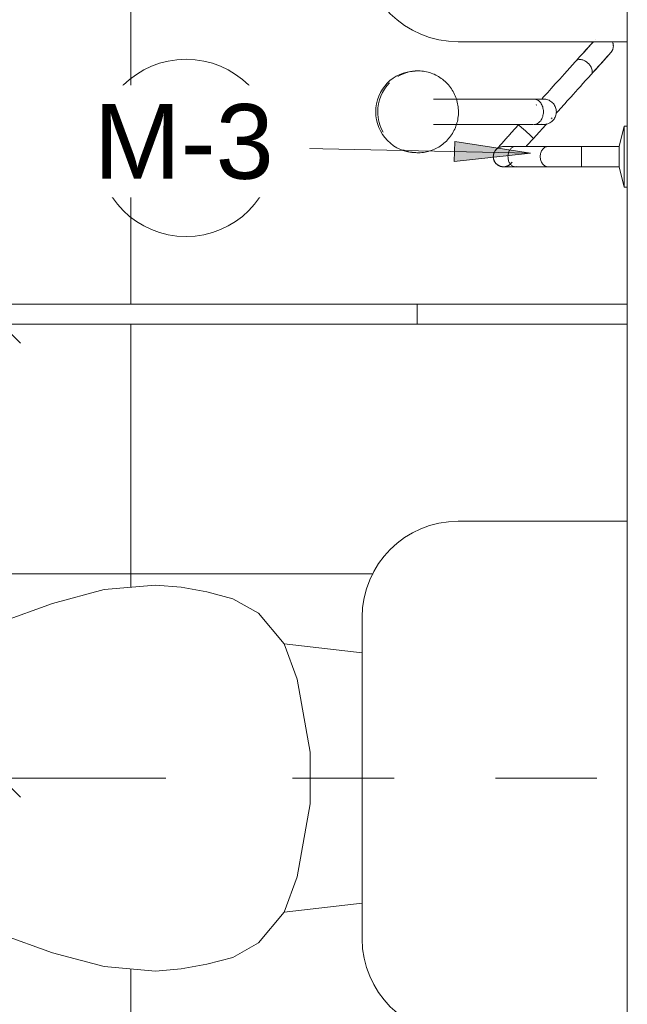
# Model space of a CAD drawing. Header units: metres. Extents: x -10.1 to 50.7, y -18 to 8.5.
# Tile 30 of 109: x -1.3 to -0.7, y -16.3 to -15.3. Entities that reach past the tile are written whole.
import ezdxf

# ---------------------------------------------------------------- set-up
doc = ezdxf.new("R2010")
doc.units = ezdxf.units.M
doc.linetypes.add('Oculta', pattern=[0.007144, 0.004763, -0.002381])
for name, color, linetype, lineweight in [('A-ANNO-DIMS', 4, 'Continuous', 18), ('A-ANNO-DIMS-25', 211, 'Continuous', 9), ('A-ANNO-KEYN', 231, 'Continuous', 9), ('A-DETL-HDLN', 90, 'Oculta', 18), ('A-FLOR-PATT', 8, 'Continuous', 18), ('A-GLAZ', 151, 'Continuous', 18), ('A-WALL', 113, 'Continuous', 18), ('P-SANR-FIXT', 6, 'Continuous', 18)]:
    doc.layers.add(name, color=color, linetype=linetype, lineweight=lineweight)
doc.styles.add('Arial_1', font='arial.ttf', dxfattribs={"height": 0.073765})
doc.styles.add('Century Gothic_2', font='GOTHIC.TTF', dxfattribs={"height": 0.071856})
doc.dimstyles.new('_Cotas_detalhamento_3_mm_3', dxfattribs={"dimscale": 0.3048, "dimtxt": 0.075, "dimasz": 0.123031, "dimexe": 0.082021, "dimexo": 0.246063, "dimgap": 0.123031, "dimtad": 1, "dimdec": 0, "dimlfac": 100, "dimzin": 0, "dimdsep": 46, "dimtxsty": 'Century Gothic_2', "dimblk1": 'OBLIQUE', "dimblk2": 'OBLIQUE', "dimsah": 1, "dimcen": 0.09, "dimdle": 0.410105, "dimazin": 0, "dimtfac": 1, "dimtdec": 4, "dimtix": 1, "dimtmove": 0, "dimatfit": 3, "dimfxl": 1, "dimtvp": 1, "dimtolj": 1, "dimtzin": 0, "dimarcsym": 2})

# ---------------------------------------------------------------- blocks, each defined once
blk = doc.blocks.new('M_Toilet-Domestic-3D - M_Toilet-Domestic-3D-210232-PAGINAÇÃO DE PISO E LAYOUT DO VEST_ FEMININO')
at = {"layer": 'P-SANR-FIXT', "color": 7}
for p, q in [((-0.17241, 0.1016), (-0.15392, 0.1524)), ((0.15392, 0.1524), (0.17241, 0.1016)), ((-0.18607, 0.05061), (-0.17241, 0.1016)), ((0.17241, 0.1016), (0.18607, 0.05061)), ((-0.1905, 0), (-0.18607, 0.05061)), ((0.18607, 0.05061), (0.1905, 0)), ((-0.18829, -0.0253), (-0.1905, 0)), ((0.1905, 0), (0.18829, -0.0253)), ((-0.18379, -0.0508), (-0.18829, -0.0253)), ((0.18829, -0.0253), (0.18379, -0.0508)), ((-0.17698, -0.0762), (-0.18379, -0.0508)), ((0.18379, -0.0508), (0.17698, -0.0762)), ((-0.16259, -0.1016), (-0.17698, -0.0762)), ((0.17698, -0.0762), (0.16259, -0.1016)), ((-0.13232, -0.127), (-0.16259, -0.1016)), ((0.16259, -0.1016), (0.13232, -0.127)), ((-0.09743, -0.1397), (-0.13232, -0.127)), ((-0.12349, -0.2038), (-0.13232, -0.127)), ((0.13232, -0.127), (0.09743, -0.1397)), ((0.12349, -0.2038), (0.13232, -0.127)), ((-0.0254, -0.1524), (-0.09743, -0.1397)), ((0.09743, -0.1397), (0.0254, -0.1524)), ((0.0254, -0.1524), (-0.0254, -0.1524)), ((0.15875, -0.2038), (-0.15875, -0.2038)), ((-0.2534, -0.29845), (-0.2534, -0.4652)), ((0.2534, -0.4652), (0.2534, -0.29845))]:
    blk.add_line(p, q, dxfattribs=at)
for centre, start, end in [((-0.15875, -0.29845), 90, 180), ((0.15875, -0.29845), 0, 90)]:
    blk.add_arc(centre, 0.09465, start, end, dxfattribs=at)
blk = doc.blocks.new('ADA Shower Head with adjustable bar 2 - ADA Shower Head with adjustable bar 2-V4-PAGINAÇÃO DE PISO E LAYOUT DO VEST_ FEMININO')
at = {"layer": 'P-SANR-FIXT', "color": 7}
for p, q in [((0.03, 0.08487), (0.03, 0.08185)), ((0.03, 0.08185), (0.05, 0.07687)), ((0.06, 0.08185), (0.03, 0.08185)), ((0.09, 0.08185), (0.06, 0.08185)), ((0.07, 0.07687), (0.09, 0.08185)), ((0.09, 0.08185), (0.09, 0.08487)), ((0.05, 0.07687), (0.05, 0.03987)), ((0.05, 0.07687), (0.06, 0.07687)), ((0.06, 0.07687), (0.07, 0.07687)), ((0.07, 0.03987), (0.07, 0.07687)), ((0.02239, 0.01008), (0.02268, 0.00979)), ((0.05, 0.00622), (0.05, -0.0255)), ((0.07, -0.0255), (0.07, 0.00705)), ((0.00324, -0.00669), (0.00324, -0.10631)), ((0.00865, -0.00445), (0.00843, -0.00425)), ((0.00919, -0.00491), (0.00888, -0.00466)), ((0.02824, -0.10631), (0.02824, -0.00745)), ((0.02871, -0.02251), (0.02824, -0.02209)), ((-0.01918, -0.10169), (-0.01919, -0.10171)), ((0.05073, -0.10171), (0.05072, -0.10169)), ((-0.02446, -0.12481), (-0.02427, -0.12697)), ((0.05582, -0.12697), (0.056, -0.12481))]:
    blk.add_line(p, q, dxfattribs=at)
at = {"layer": 'P-SANR-FIXT', "color": 7, "flags": 128}
for points in [[(-0.05319, 0.07029), (-0.05282, 0.07044), (-0.05244, 0.07058), (-0.05206, 0.0707), (-0.05168, 0.0708), (-0.05129, 0.07089), (-0.05089, 0.07097), (-0.0505, 0.07103), (-0.0501, 0.07107), (-0.0497, 0.0711), (-0.0493, 0.07111), (-0.0489, 0.07111), (-0.0485, 0.07108), (-0.0481, 0.07105), (-0.04771, 0.071), (-0.04731, 0.07093), (-0.04692, 0.07084), (-0.04654, 0.07074), (-0.04615, 0.07063), (-0.04577, 0.0705), (-0.0454, 0.07035), (-0.04503, 0.07019), (-0.04467, 0.07002), (-0.04432, 0.06983), (-0.04398, 0.06963), (-0.04364, 0.06941), (-0.04331, 0.06918), (-0.043, 0.06894), (-0.04269, 0.06868), (-0.04253, 0.06854)], [(-0.02113, 0.04928), (-0.0231, 0.05105), (-0.02499, 0.05275), (-0.02679, 0.05437), (-0.02851, 0.05592), (-0.03014, 0.05739), (-0.03168, 0.05877), (-0.03312, 0.06007), (-0.03447, 0.06129), (-0.03572, 0.06241), (-0.03687, 0.06345), (-0.03791, 0.06439), (-0.03886, 0.06524), (-0.0397, 0.06599), (-0.04043, 0.06665), (-0.04105, 0.06721), (-0.04157, 0.06768), (-0.04197, 0.06804), (-0.04227, 0.06831), (-0.04245, 0.06847), (-0.04252, 0.06854), (-0.04253, 0.06854)], [(-0.04253, 0.06854), (-0.04247, 0.06849), (-0.0423, 0.06834), (-0.04203, 0.06809), (-0.04164, 0.06774), (-0.04114, 0.06729), (-0.04053, 0.06675), (-0.03982, 0.0661), (-0.039, 0.06536), (-0.03807, 0.06453), (-0.03704, 0.0636), (-0.0359, 0.06258), (-0.03467, 0.06147), (-0.03334, 0.06027), (-0.03191, 0.05898), (-0.03039, 0.05761), (-0.02877, 0.05616), (-0.02707, 0.05462), (-0.02527, 0.05301), (-0.0234, 0.05132), (-0.02144, 0.04956), (-0.02113, 0.04928)], [(-0.05583, 0.05361), (-0.05591, 0.05368), (-0.05591, 0.05368)], [(-0.0532, 0.05124), (-0.05238, 0.0505), (-0.05145, 0.04967), (-0.05042, 0.04874), (-0.04929, 0.04772), (-0.04805, 0.04661), (-0.04672, 0.04541), (-0.04529, 0.04412), (-0.04377, 0.04275), (-0.04215, 0.04129), (-0.04045, 0.03976), (-0.03866, 0.03815), (-0.03678, 0.03646), (-0.03483, 0.0347), (-0.03451, 0.03442)], [(-0.03451, 0.03442), (-0.03648, 0.03619), (-0.03837, 0.03789), (-0.04017, 0.03951), (-0.04189, 0.04106), (-0.04352, 0.04253), (-0.04506, 0.04391), (-0.0465, 0.04521), (-0.04785, 0.04642), (-0.0491, 0.04755), (-0.05025, 0.04858), (-0.0513, 0.04953), (-0.05224, 0.05038), (-0.05308, 0.05113)], [(-0.02113, 0.04928), (-0.01805, 0.04651), (-0.01505, 0.04381), (-0.01214, 0.04119), (-0.00933, 0.03865), (-0.00661, 0.0362), (-0.00399, 0.03384), (-0.00147, 0.03158), (0.00093, 0.02941), (0.00322, 0.02735), (0.00539, 0.02539), (0.00745, 0.02355), (0.00938, 0.02181), (0.01118, 0.02018), (0.01285, 0.01868), (0.0144, 0.01729), (0.0158, 0.01602), (0.01707, 0.01488)], [(0.05, 0.03987), (0.05, 0.03808), (0.05, 0.03629), (0.05, 0.03452), (0.05, 0.03276), (0.05, 0.03102), (0.05, 0.02929), (0.05, 0.02759), (0.05, 0.0259), (0.05, 0.02425), (0.05, 0.02262), (0.05, 0.02103), (0.05, 0.01947), (0.05, 0.01794), (0.05, 0.01646), (0.05, 0.01501), (0.05, 0.01361), (0.05, 0.01226), (0.05, 0.01095), (0.05, 0.0097), (0.05, 0.00849), (0.05, 0.00734), (0.05, 0.00661)], [(0.07, 0.00661), (0.07, 0.00772), (0.07, 0.00889), (0.07, 0.01011), (0.07, 0.01138), (0.07, 0.01271), (0.07, 0.01408), (0.07, 0.01549), (0.07, 0.01695), (0.07, 0.01845), (0.07, 0.01999), (0.07, 0.02156), (0.07, 0.02316), (0.07, 0.0248), (0.07, 0.02647), (0.07, 0.02816), (0.07, 0.02987), (0.07, 0.0316), (0.07, 0.03335), (0.07, 0.03512), (0.07, 0.03689), (0.07, 0.03868), (0.07, 0.03987)], [(0.00343, 0.00025), (0.00282, 0.0008), (0.00146, 0.00202), (-0.00004, 0.00338), (-0.00167, 0.00485), (-0.00344, 0.00643), (-0.00533, 0.00814), (-0.00734, 0.00995), (-0.00948, 0.01188), (-0.01174, 0.01391), (-0.01411, 0.01604), (-0.01659, 0.01827), (-0.01917, 0.0206), (-0.02186, 0.02303), (-0.02465, 0.02554), (-0.02753, 0.02813), (-0.0305, 0.0308), (-0.03356, 0.03356), (-0.03451, 0.03442)], [(0.02171, 0.0107), (0.02198, 0.01046), (0.0221, 0.01036), (0.0221, 0.01035)], [(0.00324, 0.00242), (0.00324, 0.00233), (0.00324, 0.00218), (0.00324, 0.00197), (0.00324, 0.00169), (0.00324, 0.00135), (0.00324, 0.00095), (0.00324, 0.00049), (0.00324, -0.00004), (0.00324, -0.00062), (0.00324, -0.00127), (0.00324, -0.00197), (0.00324, -0.00273), (0.00324, -0.00355), (0.00324, -0.00442), (0.00324, -0.00535), (0.00324, -0.00632), (0.00324, -0.00704)], [(0.02777, 0.00525), (0.02864, 0.00447), (0.03212, 0.00133), (0.03562, -0.00182), (0.03912, -0.00498), (0.04209, -0.00765)], [(0.02824, -0.00704), (0.02824, -0.00602), (0.02824, -0.00506), (0.02824, -0.00415), (0.02824, -0.0033), (0.02824, -0.0025), (0.02824, -0.00175), (0.02824, -0.00107), (0.02824, -0.00044), (0.02824, 0.00013), (0.02824, 0.00064), (0.02824, 0.00108), (0.02824, 0.00146), (0.02824, 0.00178), (0.02824, 0.00204), (0.02824, 0.00223), (0.02824, 0.00236), (0.02824, 0.00242)], [(0.04209, -0.00765), (0.04312, -0.00858), (0.04415, -0.0095), (0.04517, -0.01042), (0.04618, -0.01133), (0.04718, -0.01223), (0.04818, -0.01313), (0.04916, -0.01401), (0.0501, -0.01486)], [(0.05331, -0.04466), (0.05329, -0.04464), (0.05323, -0.04459), (0.05312, -0.04449), (0.05298, -0.04436), (0.0528, -0.0442), (0.05257, -0.044), (0.05231, -0.04376), (0.052, -0.04348), (0.05166, -0.04317), (0.05127, -0.04283), (0.05085, -0.04245), (0.0504, -0.04204), (0.0499, -0.04159), (0.04937, -0.04112), (0.04881, -0.04061), (0.04821, -0.04007), (0.04758, -0.0395), (0.04691, -0.0389), (0.04622, -0.03828), (0.04549, -0.03762), (0.04474, -0.03695), (0.04396, -0.03624), (0.04315, -0.03552), (0.04232, -0.03477), (0.04146, -0.034), (0.04059, -0.0332), (0.03969, -0.0324), (0.03877, -0.03157), (0.03783, -0.03073), (0.03688, -0.02987), (0.03591, -0.029), (0.03493, -0.02811), (0.03394, -0.02722), (0.03293, -0.02631), (0.03192, -0.0254), (0.0309, -0.02449), (0.02988, -0.02356), (0.02885, -0.02264), (0.02871, -0.02251)], [(0.05, -0.0255), (0.05, -0.02668), (0.05, -0.0278), (0.05, -0.02887), (0.05, -0.02988), (0.05, -0.03083), (0.05, -0.03172), (0.05, -0.03254), (0.05, -0.03331), (0.05, -0.03401), (0.05, -0.03464), (0.05, -0.03521), (0.05, -0.0357), (0.05, -0.03613), (0.05, -0.03649), (0.05, -0.03678), (0.05, -0.037), (0.05, -0.03715), (0.05, -0.03723)], [(0.06534, -0.02858), (0.06565, -0.02886), (0.06592, -0.0291), (0.06615, -0.02931), (0.06634, -0.02948), (0.06649, -0.02962), (0.0666, -0.02971), (0.06666, -0.02977), (0.06669, -0.0298)], [(0.07, -0.03723), (0.07, -0.03715), (0.07, -0.037), (0.07, -0.03678), (0.07, -0.0365), (0.07, -0.03614), (0.07, -0.03571), (0.07, -0.03521), (0.07, -0.03465), (0.07, -0.03401), (0.07, -0.03331), (0.07, -0.03255), (0.07, -0.03173), (0.07, -0.03084), (0.07, -0.02989), (0.07, -0.02888), (0.07, -0.02781), (0.07, -0.02669), (0.07, -0.02551), (0.07, -0.0255)], [(0.06698, -0.03007), (0.06726, -0.03036), (0.06753, -0.03065), (0.06779, -0.03096), (0.06803, -0.03127), (0.06827, -0.0316), (0.06848, -0.03194), (0.06869, -0.03228), (0.06888, -0.03263), (0.06906, -0.03299), (0.06922, -0.03336), (0.06937, -0.03373), (0.0695, -0.0341), (0.06962, -0.03449), (0.06972, -0.03487), (0.06981, -0.03526), (0.06988, -0.03566), (0.06993, -0.03605), (0.06997, -0.03645), (0.06999, -0.03685), (0.07, -0.03725), (0.06999, -0.03765), (0.06997, -0.03805), (0.06993, -0.03845), (0.06987, -0.03884), (0.0698, -0.03924), (0.06971, -0.03963), (0.0696, -0.04001), (0.06949, -0.0404), (0.06935, -0.04077), (0.0692, -0.04114), (0.06904, -0.04151), (0.06886, -0.04187), (0.06867, -0.04222), (0.06846, -0.04256), (0.06824, -0.04289), (0.06801, -0.04322), (0.06776, -0.04353), (0.0675, -0.04384), (0.06723, -0.04413), (0.06695, -0.04442), (0.06666, -0.04469), (0.06635, -0.04495), (0.06604, -0.0452), (0.06572, -0.04543), (0.06538, -0.04566), (0.06504, -0.04586), (0.06469, -0.04606), (0.06434, -0.04624), (0.06397, -0.04641), (0.0636, -0.04656), (0.06323, -0.04669), (0.06285, -0.04682), (0.06246, -0.04692), (0.06207, -0.04701), (0.06168, -0.04709), (0.06128, -0.04715), (0.06088, -0.04719), (0.06049, -0.04722), (0.06009, -0.04723), (0.05969, -0.04722), (0.05929, -0.0472), (0.05889, -0.04717), (0.05849, -0.04711), (0.0581, -0.04705), (0.05771, -0.04696), (0.05732, -0.04686), (0.05694, -0.04675), (0.05656, -0.04662), (0.05618, -0.04647), (0.05582, -0.04631), (0.05546, -0.04614), (0.05511, -0.04595), (0.05476, -0.04575), (0.05442, -0.04553), (0.0541, -0.0453), (0.05378, -0.04506), (0.05347, -0.0448), (0.05331, -0.04466)], [(0.01577, -0.08158), (0.01416, -0.08162), (0.01256, -0.08171), (0.01096, -0.08187), (0.00936, -0.08209), (0.00778, -0.08237), (0.00621, -0.08272), (0.00465, -0.08312), (0.00311, -0.08359), (0.0016, -0.08412), (0.0001, -0.0847), (-0.00137, -0.08535), (-0.00282, -0.08605), (-0.00423, -0.08681), (-0.00562, -0.08763), (-0.00697, -0.0885), (-0.00828, -0.08942), (-0.00956, -0.09039), (-0.0108, -0.09141), (-0.01199, -0.09248), (-0.01314, -0.0936), (-0.01425, -0.09476), (-0.0153, -0.09597), (-0.01631, -0.09722), (-0.01727, -0.0985), (-0.01817, -0.09983), (-0.01902, -0.10118), (-0.01981, -0.10258), (-0.02055, -0.104), (-0.02123, -0.10545), (-0.02185, -0.10692), (-0.02241, -0.10842), (-0.02291, -0.10995), (-0.02334, -0.11149), (-0.02371, -0.11304), (-0.02402, -0.11461), (-0.02427, -0.11619), (-0.02445, -0.11778), (-0.02456, -0.11938), (-0.02461, -0.12098), (-0.0246, -0.12258), (-0.02452, -0.12417), (-0.02437, -0.12577), (-0.02416, -0.12735), (-0.02389, -0.12893), (-0.02355, -0.13049), (-0.02315, -0.13204), (-0.02269, -0.13357), (-0.0222, -0.13499)], [(0.05374, -0.13499), (0.05426, -0.13347), (0.05472, -0.13194), (0.05512, -0.13039), (0.05545, -0.12883), (0.05572, -0.12725), (0.05593, -0.12566), (0.05607, -0.12407), (0.05614, -0.12247), (0.05615, -0.12087), (0.0561, -0.11927), (0.05598, -0.11768), (0.05579, -0.11609), (0.05555, -0.11451), (0.05523, -0.11294), (0.05486, -0.11138), (0.05442, -0.10985), (0.05392, -0.10833), (0.05335, -0.10683), (0.05273, -0.10535), (0.05205, -0.1039), (0.05131, -0.10248), (0.05051, -0.10109), (0.04965, -0.09974), (0.04875, -0.09842), (0.04779, -0.09713), (0.04678, -0.09589), (0.04572, -0.09469), (0.04461, -0.09353), (0.04345, -0.09241), (0.04226, -0.09134), (0.04102, -0.09033), (0.03974, -0.08936), (0.03842, -0.08844), (0.03707, -0.08757), (0.03568, -0.08676), (0.03426, -0.08601), (0.03282, -0.08531), (0.03134, -0.08466), (0.02985, -0.08408), (0.02833, -0.08356), (0.02679, -0.08309), (0.02523, -0.08269), (0.02366, -0.08235), (0.02207, -0.08207), (0.02048, -0.08186), (0.01888, -0.0817), (0.01727, -0.08161), (0.01577, -0.08158)]]:
    blk.add_lwpolyline(points, dxfattribs=at)
at = {"layer": 'P-SANR-FIXT', "color": 7}
for start, end in [(180.94986, 191.6624), (346.21616, 355.31893), (196.29389, 203.22457), (213, 219.66551), (228, 234.54796), (243, 249.30006), (258, 264.04561), (273, 279.0805), (288, 294.49225), (303, 309.69735), (318, 324.92595), (330.75626, 339.60834)]:
    blk.add_arc((0.06, -0.03723), 0.01, start, end, dxfattribs=at)
for centre, major_axis, ratio, start_param, end_param in [((0.0354, -0.01508), (0.00669, 0.00743), 0.029353, 0.6982, 1.396263), ((0.0354, -0.01508), (0.00669, 0.00743), 0.029353, 0, 0.698132), ((0.0354, -0.01508), (0.00669, 0.00743), 0.029353, 2.094395, 3.141593), ((0.0354, -0.01508), (0.00669, 0.00743), 0.029353, 1.745329, 2.09433), ((0.0354, -0.01508), (0.00669, 0.00743), 0.029353, 1.396298, 1.745303), ((0.06, -0.03723), (-0.01, 0), 0.999727, 6.18365, 6.283185), ((0.06, -0.03723), (-0.01, 0), 0.999727, 3.036772, 3.141593), ((0.06, -0.03723), (0.01, 0), 0.999727, 3.33058, 3.403392), ((0.06, -0.03723), (0.01, 0), 0.999727, 3.561238, 3.665191), ((0.06, -0.03723), (0.01, 0), 0.999727, 3.824254, 3.926991), ((0.06, -0.03723), (0.01, 0), 0.999727, 4.087396, 4.712389), ((0.06, -0.03723), (0.01, 0), 0.999727, 4.712389, 5.318664), ((0.06, -0.03723), (0.01, 0), 0.999727, 5.395983, 5.497787), ((0.06, -0.03723), (0.01, 0), 0.999727, 5.656447, 5.759587), ((0.06, -0.03723), (0.01, 0), 0.999727, 5.917142, 6.021386), ((0.01577, -0.12152), (0.04037, 0), 0.98191, 3.141593, 3.250824), ((0.01577, -0.1237), (0.04018, 0), 0.98191, 3.15857, 4.712389), ((0.01577, -0.1237), (-0.04018, 0), 0.98191, 1.570796, 3.141593), ((0.01577, -0.12152), (0.04037, 0), 0.98191, 6.161652, 6.283185), ((0.01577, -0.12152), (0.04037, 0), 0.98191, 3.403392, 3.665191), ((0.01577, -0.12152), (0.04037, 0), 0.98191, 5.896855, 6.021386), ((0.01577, -0.12152), (0.04037, 0), 0.98191, 3.926991, 4.712389), ((0.01577, -0.12152), (-0.04037, 0), 0.98191, 1.570796, 2.094395)]:
    blk.add_ellipse(centre, major_axis=major_axis, ratio=ratio, start_param=start_param, end_param=end_param, dxfattribs=at)
for points, knots in [([(-0.02113, 0.04928), (-0.02193, 0.05), (-0.02415, 0.05074), (-0.02797, 0.04961), (-0.03122, 0.04729), (-0.0336, 0.04465), (-0.03528, 0.04168), (-0.03605, 0.03872), (-0.03584, 0.03616), (-0.03504, 0.03489), (-0.03451, 0.03442)], [-1, -1, -1, -1, -0.833333, -0.666667, -0.555556, -0.444444, -0.333333, -0.222222, -0.111111, 0, 0, 0, 0]), ([(0.05013, -0.02433), (0.04995, -0.02513), (0.04997, -0.02682), (0.05116, -0.02921), (0.05344, -0.03119), (0.05651, -0.03247), (0.05884, -0.03277), (0.06, -0.03277)], [0.4486027, 0.4486027, 0.4486027, 0.4486027, 0.5555556, 0.6666667, 0.7777778, 0.8888889, 1, 1, 1, 1]), ([(0.06, -0.03277), (0.06116, -0.03277), (0.06349, -0.03247), (0.06656, -0.03118), (0.06884, -0.02921), (0.07004, -0.02682), (0.07005, -0.02514), (0.06987, -0.02433)], [0, 0, 0, 0, 0.1111111, 0.2222222, 0.3333333, 0.4444444, 0.5510993, 0.5510993, 0.5510993, 0.5510993])]:
    blk.add_open_spline(points, degree=3, knots=knots, dxfattribs=at)
for points in [[(0.05015, 0.03991), (0.04995, 0.03988), (0.04995, 0.03982), (0.05116, 0.03973), (0.05344, 0.03966), (0.05651, 0.03961), (0.05884, 0.0396), (0.06, 0.0396)], [(0.06, 0.0396), (0.06116, 0.0396), (0.06349, 0.03961), (0.06656, 0.03966), (0.06884, 0.03973), (0.07005, 0.03982), (0.07005, 0.03988), (0.06985, 0.03991)], [(0.00343, 0.00024), (0.00318, 0.00167), (0.00318, 0.00464), (0.00469, 0.00879), (0.00754, 0.01219), (0.01138, 0.0144), (0.01428, 0.01492), (0.01574, 0.01492)], [(0.01574, 0.01492), (0.01719, 0.01492), (0.0201, 0.0144), (0.02394, 0.01218), (0.02679, 0.00879), (0.0283, 0.00462), (0.0283, 0.00167), (0.02805, 0.00024)], [(0.00324, -0.00704), (0.00324, -0.00583), (0.00389, -0.00342), (0.00667, -0.00036), (0.01083, 0.00168), (0.0141, 0.00215), (0.01574, 0.00215)], [(0.01574, 0.00215), (0.01738, 0.00215), (0.02065, 0.00168), (0.02481, -0.00036), (0.02759, -0.00342), (0.02824, -0.00583), (0.02824, -0.00704)], [(0.05, 0.00661), (0.05, 0.00564), (0.05048, 0.00371), (0.05266, 0.00116), (0.05603, -0.00057), (0.05867, -0.00098), (0.06, -0.00098)], [(0.06, -0.00098), (0.06133, -0.00098), (0.06397, -0.00057), (0.06734, 0.00116), (0.06952, 0.00371), (0.07, 0.00564), (0.07, 0.00661)]]:
    blk.add_open_spline(points, degree=3, dxfattribs=at)
blk = doc.blocks.new('Casement w Mullions-Number_0002 - Janela 100 x 400 _cm_-1469881-PAGINAÇÃO DE PISO E LAYOUT DO VEST_ FEMININO')
at = {"layer": 'A-GLAZ'}
blk.add_line((-2.05595, -0.075), (2.05595, -0.075), dxfattribs=at)
blk = doc.blocks.new('M_Identificador de nota-chave - Texto da nota-chave-86548-PAGINAÇÃO DE PISO E LAYOUT DO VEST_ FEMININO')
at = {"layer": 'A-ANNO-KEYN'}
blk.add_circle((0.000244, -0.000205), 0.0035, dxfattribs=at)
blk = doc.blocks.new('DIMBLOCK8-PAGINAÇÃO DE PISO E LAYOUT DO VEST_ FEMININO')
at = {"layer": 'A-ANNO-DIMS-25'}
for p, q in [((-1.34413, -16.19119), (-1.34413, -15.49342)), ((-1.29564, -15.61842), (-1.36913, -15.61842)), ((-1.34413, -15.61842), (-1.29564, -15.61842)), ((-1.18227, -16.06619), (-1.36913, -16.06619)), ((-1.34413, -16.06619), (-1.18227, -16.06619))]:
    blk.add_line(p, q, dxfattribs=at)
at = {"layer": 'A-ANNO-DIMS-25', "lineweight": 18}
for p, q in [((-1.34413, -15.61842), (-1.36288, -15.59967)), ((-1.34413, -15.61842), (-1.32538, -15.63717)), ((-1.34413, -16.06619), (-1.36288, -16.04744)), ((-1.34413, -16.06619), (-1.32538, -16.08494))]:
    blk.add_line(p, q, dxfattribs=at)
at = {"layer": 'A-ANNO-DIMS-25', "color": 0, "insert": (-1.47372, -15.89826), "char_height": 0.071856, "width": 0.1342857, "attachment_point": 1, "rotation": 90, "line_spacing_factor": 0.984117, "style": 'Century Gothic_2'}
blk.add_mtext('45', dxfattribs=at)
blk = doc.blocks.new('_Oblique')
at = {"color": 0, "linetype": 'ByBlock', "lineweight": -2}
blk.add_line((-0.5, -0.5), (0.5, 0.5), dxfattribs=at)

msp = doc.modelspace()

# ---------------------------------------------------------------- hatches: boundary and pattern name
at = {"layer": 'A-ANNO-KEYN'}
msp.add_hatch(color=256, dxfattribs=at).paths.add_polyline_path([(-0.82265, -15.44943), (-0.89743, -15.43804), (-0.89783, -15.45778)], flags=0)
at = {"layer": 'A-FLOR-PATT'}
h = msp.add_hatch(dxfattribs=at)
h.set_pattern_fill('FP_2', color=256, style=0, pattern_type=2)
h.set_pattern_definition([(0, (-7.217, -19.465), (0, 0.6), []), (90, (-7.217, -19.465), (-0.6, 4e-17), [])])
h.paths.add_polyline_path([(-5.77727, -17.56217), (-4.48727, -17.56217), (-4.48727, -17.43467), (-4.46727, -17.43467), (-4.46727, -17.56217), (-3.66386, -17.56217), (-3.66386, -15.13217), (-2.82386, -15.13217), (-2.82386, -17.56217), (-2.03727, -17.56217), (-2.03727, -17.50217), (-2.01727, -17.50217), (-2.01727, -17.56217), (-0.72727, -17.56217), (-0.72727, -17.44788), (-0.73029, -17.44788), (-0.73527, -17.42788), (-0.83686, -17.42774), (-0.8504, -17.42774), (-0.85196, -17.42754), (-0.85518, -17.42591), (-0.85644, -17.42495), (-0.85841, -17.42195), (-0.85903, -17.42046), (-0.85924, -17.41689), (-0.85888, -17.41494), (-0.85735, -17.41199), (-0.85532, -17.40954), (-0.83423, -17.38612), (-0.89571, -17.38612), (-0.89604, -17.3871), (-0.8975, -17.39061), (-0.90267, -17.39898), (-0.9058, -17.40235), (-0.91035, -17.40635), (-0.91655, -17.41002), (-0.91839, -17.41094), (-0.92341, -17.41264), (-0.92881, -17.41369), (-0.93366, -17.41401), (-0.94105, -17.41313), (-0.94605, -17.41246), (-0.95589, -17.4082), (-0.96374, -17.40206), (-0.97001, -17.39374), (-0.97401, -17.38358), (-0.9753, -17.37365), (-0.97393, -17.3632), (-0.96994, -17.35346), (-0.96294, -17.34461), (-0.95519, -17.33869), (-0.94605, -17.33483), (-0.93366, -17.33328), (-0.92638, -17.33406), (-0.92176, -17.3352), (-0.91786, -17.33656), (-0.91121, -17.3404), (-0.90874, -17.34213), (-0.90277, -17.34821), (-0.90193, -17.34911), (-0.89663, -17.35856), (-0.89582, -17.36112), (-0.81506, -17.36138), (-0.81189, -17.36131), (-0.76108, -17.30454), (-0.89402, -17.30454), (-0.91852, -17.30131), (-0.94135, -17.29186), (-0.96095, -17.27682), (-0.97599, -17.25721), (-0.98545, -17.23439), (-0.98867, -17.20795), (-0.98867, -17.17463), (-1.06547, -17.18346), (-1.09087, -17.21373), (-1.11627, -17.22813), (-1.14167, -17.23493), (-1.16717, -17.23943), (-1.19247, -17.24164), (-1.24308, -17.23721), (-1.29407, -17.22355), (-1.34487, -17.20506), (-1.39567, -17.18137), (-1.44647, -17.14613), (-1.47187, -17.12073), (-1.48457, -17.09873), (-1.49727, -17.06384), (-1.49727, -17.03844), (-1.48457, -17.00355), (-1.47187, -16.98155), (-1.44647, -16.95615), (-1.39567, -16.92091), (-1.34487, -16.89722), (-1.29407, -16.87873), (-1.24308, -16.86507), (-1.19247, -16.86064), (-1.16717, -16.86285), (-1.14167, -16.86735), (-1.11627, -16.87416), (-1.09087, -16.88855), (-1.06547, -16.91882), (-0.98867, -16.92765), (-0.98867, -16.89239), (-0.98545, -16.86789), (-0.97599, -16.84507), (-0.96095, -16.82547), (-0.94135, -16.81043), (-0.91852, -16.80097), (-0.89402, -16.79775), (-0.72727, -16.79775), (-0.72727, -16.60337), (-1.48436, -16.60337), (-1.49346, -16.7079), (-1.49552, -16.71206), (-1.49832, -16.71486), (-1.49936, -16.71543), (-1.50424, -16.71683), (-1.77364, -16.71698), (-1.77817, -16.71566), (-1.77998, -16.71451), (-1.78199, -16.71216), (-1.78258, -16.71123), (-1.7841, -16.70762), (-1.79354, -16.60337), (-2.01727, -16.60337), (-2.01727, -16.90217), (-2.03727, -16.90217), (-2.03727, -16.48467), (-2.01727, -16.48467), (-2.01727, -16.58337), (-0.72727, -16.58337), (-0.72727, -16.46293), (-0.73029, -16.46293), (-0.73527, -16.44293), (-0.83686, -16.44279), (-0.8504, -16.44279), (-0.85196, -16.44259), (-0.85518, -16.44096), (-0.85644, -16.44), (-0.85841, -16.437), (-0.85903, -16.43551), (-0.85924, -16.43194), (-0.85888, -16.42999), (-0.85735, -16.42704), (-0.85532, -16.42459), (-0.83423, -16.40117), (-0.89571, -16.40117), (-0.89604, -16.40215), (-0.8975, -16.40566), (-0.90267, -16.41403), (-0.9058, -16.4174), (-0.91035, -16.4214), (-0.9154, -16.42447), (-0.91839, -16.42599), (-0.92341, -16.42769), (-0.92881, -16.42874), (-0.93366, -16.42906), (-0.94105, -16.42818), (-0.94705, -16.42709), (-0.95589, -16.42325), (-0.96374, -16.41711), (-0.97016, -16.40843), (-0.97395, -16.3991), (-0.9753, -16.3887), (-0.97393, -16.37825), (-0.96994, -16.36851), (-0.96294, -16.35966), (-0.95519, -16.35374), (-0.94605, -16.34988), (-0.93366, -16.34833), (-0.92638, -16.34911), (-0.92176, -16.35025), (-0.91786, -16.35161), (-0.91121, -16.35545), (-0.90874, -16.35718), (-0.90277, -16.36326), (-0.90147, -16.36493), (-0.89663, -16.37361), (-0.89582, -16.37617), (-0.81506, -16.37643), (-0.81189, -16.37636), (-0.76108, -16.31959), (-0.89402, -16.31959), (-0.91852, -16.31636), (-0.94135, -16.30691), (-0.96095, -16.29187), (-0.97599, -16.27226), (-0.98545, -16.24944), (-0.98867, -16.223), (-0.98867, -16.18968), (-1.06547, -16.19851), (-1.09087, -16.22878), (-1.11627, -16.24318), (-1.14167, -16.24998), (-1.16717, -16.25448), (-1.19247, -16.25669), (-1.24308, -16.25226), (-1.29407, -16.2386), (-1.34487, -16.22011), (-1.39567, -16.19642), (-1.44647, -16.16118), (-1.47187, -16.13578), (-1.48457, -16.11378), (-1.49727, -16.07889), (-1.49727, -16.05349), (-1.48457, -16.0186), (-1.47187, -15.9966), (-1.44647, -15.9712), (-1.39567, -15.93596), (-1.34487, -15.91227), (-1.29407, -15.89378), (-1.24308, -15.88012), (-1.19247, -15.87569), (-1.16717, -15.8779), (-1.14167, -15.8824), (-1.11627, -15.88921), (-1.09087, -15.9036), (-1.06547, -15.93387), (-0.98867, -15.9427), (-0.98867, -15.90744), (-0.98545, -15.88294), (-0.97599, -15.86012), (-0.96095, -15.84052), (-0.94135, -15.82548), (-0.91852, -15.81602), (-0.89402, -15.8128), (-0.72727, -15.8128), (-0.72727, -15.61842), (-1.48436, -15.61842), (-1.49341, -15.72284), (-1.49552, -15.72711), (-1.49848, -15.73003), (-1.49895, -15.73036), (-1.50424, -15.73188), (-1.77364, -15.73203), (-1.77817, -15.73071), (-1.77998, -15.72956), (-1.78199, -15.72721), (-1.78258, -15.72628), (-1.7841, -15.72267), (-1.79354, -15.61842), (-2.01727, -15.61842), (-2.01727, -15.88467), (-2.03727, -15.88467), (-2.03727, -15.49717), (-2.01727, -15.49717), (-2.01727, -15.59842), (-0.72727, -15.59842), (-0.72727, -15.48293), (-0.73029, -15.48293), (-0.73527, -15.46293), (-0.83686, -15.46279), (-0.8504, -15.46279), (-0.85196, -15.46259), (-0.85518, -15.46096), (-0.85644, -15.46), (-0.85841, -15.457), (-0.85903, -15.45551), (-0.85924, -15.45194), (-0.85888, -15.44999), (-0.85735, -15.44704), (-0.85532, -15.44459), (-0.83423, -15.42117), (-0.89571, -15.42117), (-0.89604, -15.42215), (-0.8975, -15.42566), (-0.90267, -15.43403), (-0.90815, -15.43965), (-0.91015, -15.44127), (-0.9154, -15.44447), (-0.91839, -15.44599), (-0.92341, -15.44769), (-0.92881, -15.44874), (-0.93366, -15.44906), (-0.94105, -15.44818), (-0.94705, -15.44709), (-0.95589, -15.44325), (-0.96374, -15.43711), (-0.97016, -15.42843), (-0.97395, -15.4191), (-0.9753, -15.4087), (-0.97367, -15.3976), (-0.96994, -15.38851), (-0.96294, -15.37966), (-0.95519, -15.37374), (-0.94605, -15.36988), (-0.93366, -15.36833), (-0.92638, -15.36911), (-0.92176, -15.37025), (-0.91786, -15.37161), (-0.91121, -15.37545), (-0.90874, -15.37718), (-0.90277, -15.38326), (-0.90147, -15.38493), (-0.89663, -15.39361), (-0.89582, -15.39617), (-0.81506, -15.39643), (-0.81189, -15.39636), (-0.76108, -15.33959), (-0.89402, -15.33959), (-0.91852, -15.33636), (-0.94135, -15.32691), (-0.96095, -15.31187), (-0.97599, -15.29226), (-0.98545, -15.26944), (-0.98867, -15.243), (-0.98867, -15.20968), (-1.06547, -15.21851), (-1.09087, -15.24878), (-1.11627, -15.26318), (-1.14167, -15.26998), (-1.16717, -15.27448), (-1.19247, -15.27669), (-1.24308, -15.27226), (-1.29407, -15.2586), (-1.34487, -15.24011), (-1.39567, -15.21642), (-1.44647, -15.18118), (-1.47187, -15.15578), (-1.48457, -15.13378), (-1.49727, -15.09889), (-1.49727, -15.07349), (-1.48457, -15.0386), (-1.47187, -15.0166), (-1.44647, -14.9912), (-1.39567, -14.95596), (-1.34487, -14.93227), (-1.29407, -14.91378), (-1.24308, -14.90012), (-1.19247, -14.89569), (-1.16717, -14.8979), (-1.14167, -14.9024), (-1.11627, -14.90921), (-1.09087, -14.9236), (-1.06547, -14.95387), (-0.98867, -14.9627), (-0.98867, -14.92744), (-0.98545, -14.90294), (-0.97599, -14.88012), (-0.96095, -14.86052), (-0.94135, -14.84548), (-0.91852, -14.83602), (-0.89402, -14.8328), (-0.72727, -14.8328), (-0.72727, -14.63842), (-1.48436, -14.63842), (-1.49346, -14.74295), (-1.49553, -14.74712), (-1.49848, -14.75003), (-1.49895, -14.75036), (-1.50424, -14.75188), (-1.77364, -14.75203), (-1.77758, -14.75109), (-1.77998, -14.74956), (-1.78205, -14.74712), (-1.78258, -14.74628), (-1.7841, -14.74267), (-1.79354, -14.63842), (-2.01727, -14.63842), (-2.01727, -14.89717), (-2.03727, -14.89717), (-2.03727, -14.51842), (-2.01727, -14.51842), (-2.01727, -14.61842), (-0.72727, -14.61842), (-0.72727, -14.51918), (-0.73029, -14.51918), (-0.73527, -14.49918), (-0.83686, -14.49904), (-0.8504, -14.49904), (-0.85196, -14.49884), (-0.85518, -14.49721), (-0.85644, -14.49625), (-0.85841, -14.49325), (-0.85903, -14.49176), (-0.85924, -14.48819), (-0.85888, -14.48624), (-0.85735, -14.48329), (-0.85532, -14.48084), (-0.83423, -14.45742), (-0.89571, -14.45742), (-0.89604, -14.4584), (-0.89786, -14.46253), (-0.90267, -14.47028), (-0.9058, -14.47365), (-0.91035, -14.47765), (-0.9154, -14.48072), (-0.91839, -14.48224), (-0.92341, -14.48394), (-0.92881, -14.48499), (-0.93366, -14.48531), (-0.94105, -14.48443), (-0.94605, -14.48376), (-0.95589, -14.4795), (-0.96374, -14.47336), (-0.97001, -14.46504), (-0.97401, -14.45488), (-0.9753, -14.44495), (-0.97393, -14.4345), (-0.96994, -14.42476), (-0.96294, -14.41591), (-0.95519, -14.40999), (-0.94605, -14.40613), (-0.93366, -14.40458), (-0.92638, -14.40536), (-0.92176, -14.4065), (-0.91786, -14.40786), (-0.91121, -14.4117), (-0.90874, -14.41343), (-0.90277, -14.41951), (-0.90147, -14.42118), (-0.89663, -14.42986), (-0.89582, -14.43242), (-0.81506, -14.43268), (-0.81189, -14.43261), (-0.75801, -14.37298), (-0.754, -14.37043), (-0.74891, -14.37043), (-0.74356, -14.37377), (-0.74131, -14.37882), (-0.74131, -14.38148), (-0.74174, -14.38336), (-0.74441, -14.38755), (-0.79753, -14.44667), (-0.79798, -14.44919), (-0.8008, -14.4535), (-0.80424, -14.45602), (-0.80714, -14.45723), (-0.827, -14.47927), (-0.78341, -14.47921), (-0.76333, -14.47929), (-0.73527, -14.47918), (-0.73029, -14.45918), (-0.72727, -14.45918), (-0.72727, -13.65467), (-1.50436, -13.65467), (-1.5134, -13.75907), (-1.51552, -13.76336), (-1.51832, -13.76616), (-1.51936, -13.76673), (-1.52424, -13.76813), (-1.79364, -13.76828), (-1.79827, -13.7669), (-1.79998, -13.76581), (-1.80199, -13.76346), (-1.80258, -13.76253), (-1.8041, -13.75892), (-1.81354, -13.65467), (-2.01727, -13.65467), (-2.01727, -13.91842), (-2.03727, -13.91842), (-2.03727, -13.53467), (-2.01727, -13.53467), (-2.01727, -13.63467), (-0.72727, -13.63467), (-0.72727, -13.51543), (-0.73029, -13.51543), (-0.73527, -13.49543), (-0.83686, -13.49529), (-0.8504, -13.49529), (-0.85196, -13.49509), (-0.85518, -13.49346), (-0.85644, -13.4925), (-0.85841, -13.4895), (-0.85903, -13.48801), (-0.85924, -13.48444), (-0.85888, -13.48249), (-0.85735, -13.47954), (-0.85532, -13.47709), (-0.83423, -13.45367), (-0.89571, -13.45367), (-0.89604, -13.45465), (-0.8975, -13.45816), (-0.90267, -13.46653), (-0.9058, -13.4699), (-0.91035, -13.4739), (-0.9154, -13.47697), (-0.91839, -13.47849), (-0.92341, -13.48019), (-0.92881, -13.48124), (-0.93366, -13.48156), (-0.94105, -13.48068), (-0.94705, -13.47959), (-0.95589, -13.47575), (-0.96374, -13.46961), (-0.97016, -13.46093), (-0.97395, -13.4516), (-0.9753, -13.4412), (-0.97393, -13.43075), (-0.96994, -13.42101), (-0.96294, -13.41216), (-0.95519, -13.40624), (-0.94605, -13.40238), (-0.93366, -13.40083), (-0.92638, -13.40161), (-0.92176, -13.40275), (-0.91786, -13.40411), (-0.91121, -13.40795), (-0.90874, -13.40968), (-0.90277, -13.41576), (-0.90147, -13.41743), (-0.89663, -13.42611), (-0.89582, -13.42867), (-0.81506, -13.42893), (-0.81189, -13.42886), (-0.75801, -13.36923), (-0.75638, -13.36793), (-0.92352, -13.36793), (-0.94802, -13.3647), (-0.97084, -13.35525), (-0.99044, -13.34021), (-1.00549, -13.3206), (-1.01494, -13.29778), (-1.01817, -13.27134), (-1.01817, -13.23802), (-1.09497, -13.24685), (-1.12037, -13.27712), (-1.14577, -13.29152), (-1.17117, -13.29832), (-1.19667, -13.30282), (-1.22197, -13.30503), (-1.27258, -13.3006), (-1.32357, -13.28694), (-1.37437, -13.26845), (-1.42517, -13.24476), (-1.47597, -13.20952), (-1.50137, -13.18412), (-1.51427, -13.16157), (-1.52677, -13.12723), (-1.52677, -13.10183), (-1.51407, -13.06694), (-1.50137, -13.04494), (-1.47597, -13.01954), (-1.42517, -12.9843), (-1.37437, -12.96061), (-1.32357, -12.94212), (-1.27258, -12.92846), (-1.22197, -12.92403), (-1.19667, -12.92624), (-1.17117, -12.93074), (-1.14577, -12.93755), (-1.12037, -12.95194), (-1.09497, -12.98221), (-1.01817, -12.99104), (-1.01817, -12.95578), (-1.01494, -12.93128), (-1.00549, -12.90846), (-0.99044, -12.88886), (-0.97084, -12.87381), (-0.94802, -12.86436), (-0.92352, -12.86113), (-0.72727, -12.86113), (-0.72727, -12.66459), (-2.01727, -12.66459), (-2.01727, -12.93467), (-2.03727, -12.93467), (-2.03727, -12.66459), (-3.29969, -12.66459), (-3.29969, -12.96744), (-3.3031, -12.99333), (-3.31309, -13.01744), (-3.32898, -13.03815), (-3.34969, -13.05405), (-3.37381, -13.06404), (-3.39969, -13.06744), (-4.61969, -13.06744), (-4.61969, -13.26459), (-7.21727, -13.26459), (-7.21727, -15.26459), (-5.92727, -15.26459), (-5.92727, -14.16459), (-5.77727, -14.16459), (-5.77727, -14.21556), (-4.56727, -14.21556), (-4.54139, -14.21897), (-4.51727, -14.22896), (-4.49656, -14.24485), (-4.48067, -14.26556), (-4.47068, -14.28968), (-4.46727, -14.31556), (-4.46727, -14.85842), (-4.48727, -14.85842), (-4.48727, -14.63842), (-5.77727, -14.63842), (-5.77727, -15.04092), (-5.77092, -15.04092), (-5.77092, -15.04569), (-5.76616, -15.04569), (-5.76616, -15.04727), (-5.76299, -15.04727), (-5.76299, -15.08537), (-5.71854, -15.08537), (-5.71854, -15.1076), (-5.63374, -15.1075), (-5.62817, -15.10601), (-5.62621, -15.10601), (-5.62398, -15.10338), (-5.60211, -15.08963), (-5.58865, -15.08537), (-5.57518, -15.08963), (-5.56533, -15.10125), (-5.56172, -15.11712), (-5.56533, -15.133), (-5.57518, -15.14462), (-5.58865, -15.14887), (-5.60211, -15.14462), (-5.62398, -15.13087), (-5.62621, -15.12824), (-5.62903, -15.12824), (-5.63407, -15.12665), (-5.71854, -15.12665), (-5.71854, -15.14887), (-5.76299, -15.14887), (-5.76299, -15.18697), (-5.76616, -15.18697), (-5.76616, -15.18856), (-5.77092, -15.18856), (-5.77092, -15.19332), (-5.77727, -15.19332), (-5.77727, -15.59842), (-4.48727, -15.59842), (-4.48727, -15.45842), (-4.46727, -15.45842), (-4.46727, -15.88337), (-4.48727, -15.88337), (-4.48727, -15.61842), (-5.77727, -15.61842), (-5.77727, -16.02352), (-5.77092, -16.02352), (-5.77092, -16.02828), (-5.76616, -16.02828), (-5.76616, -16.02987), (-5.76299, -16.02987), (-5.76299, -16.06797), (-5.71854, -16.06797), (-5.71854, -16.09019), (-5.63374, -16.09009), (-5.62817, -16.0886), (-5.62621, -16.0886), (-5.62398, -16.08597), (-5.60211, -16.07222), (-5.58865, -16.06797), (-5.57518, -16.07222), (-5.56533, -16.08384), (-5.56172, -16.09972), (-5.56533, -16.11559), (-5.57518, -16.12721), (-5.58865, -16.13147), (-5.60211, -16.12721), (-5.62398, -16.11346), (-5.62621, -16.11083), (-5.62903, -16.11083), (-5.63461, -16.10924), (-5.71854, -16.10924), (-5.71854, -16.13147), (-5.76299, -16.13147), (-5.76299, -16.16957), (-5.76616, -16.16957), (-5.76616, -16.17115), (-5.77092, -16.17115), (-5.77092, -16.17592), (-5.77727, -16.17592), (-5.77711, -16.58337), (-4.48727, -16.58337), (-4.48727, -16.48337), (-4.46727, -16.48337), (-4.46727, -16.83467), (-4.48727, -16.83467), (-4.48727, -16.60337), (-5.77727, -16.60337), (-5.77727, -17.00353), (-5.77092, -17.00353), (-5.77092, -17.0083), (-5.76616, -17.0083), (-5.76616, -17.00988), (-5.76299, -17.00988), (-5.76299, -17.04798), (-5.71854, -17.04798), (-5.71854, -17.07021), (-5.63374, -17.07011), (-5.62826, -17.06862), (-5.62621, -17.06862), (-5.62398, -17.06598), (-5.60211, -17.05224), (-5.58865, -17.04798), (-5.57518, -17.05224), (-5.56519, -17.06446), (-5.56172, -17.07973), (-5.56533, -17.09561), (-5.57518, -17.10723), (-5.58865, -17.11148), (-5.60211, -17.10723), (-5.62398, -17.09348), (-5.62621, -17.09085), (-5.62903, -17.09085), (-5.63407, -17.08926), (-5.71854, -17.08926), (-5.71854, -17.11148), (-5.76299, -17.11148), (-5.76299, -17.14958), (-5.76616, -17.14958), (-5.76616, -17.15117), (-5.77092, -17.15117), (-5.77092, -17.15593), (-5.77727, -17.15593), (-5.77727, -17.3897)], flags=0)
h.paths.add_polyline_path([(-0.77232, -17.40803), (-0.73527, -17.40788), (-0.73029, -17.38788), (-0.72727, -17.38788), (-0.72727, -17.30454), (-0.74264, -17.30454), (-0.74131, -17.30752), (-0.74131, -17.31018), (-0.74174, -17.31206), (-0.74441, -17.31625), (-0.79753, -17.37537), (-0.79798, -17.37789), (-0.8008, -17.3822), (-0.80424, -17.38472), (-0.80714, -17.38593), (-0.827, -17.40797), (-0.78341, -17.40791), (-0.77232, -17.40803)], flags=0)
h.paths.add_polyline_path([(-2.61985, -16.6874), (-2.73463, -16.6874), (-2.73364, -16.67205), (-2.73077, -16.65719), (-2.72598, -16.6427), (-2.71942, -16.62892), (-2.71114, -16.6161), (-2.70131, -16.60442), (-2.69007, -16.5941), (-2.67762, -16.58527), (-2.66414, -16.57811), (-2.64987, -16.5727), (-2.63515, -16.56918), (-2.61985, -16.56752), (-2.61985, -16.67205)], flags=0)
h.paths.add_polyline_path([(-2.61985, -16.80729), (-2.61985, -16.6874), (-2.49463, -16.6874), (-2.49781, -16.71483), (-2.50717, -16.74081), (-2.52223, -16.76396), (-2.54217, -16.78306), (-2.56595, -16.79709), (-2.59231, -16.80531)], flags=0)
h.paths.add_polyline_path([(-0.77232, -16.42308), (-0.73527, -16.42293), (-0.73029, -16.40293), (-0.72727, -16.40293), (-0.72727, -16.31959), (-0.74263, -16.3196), (-0.74131, -16.32257), (-0.74131, -16.32523), (-0.74174, -16.32711), (-0.74441, -16.3313), (-0.79753, -16.39042), (-0.79839, -16.39365), (-0.80031, -16.39684), (-0.80424, -16.39977), (-0.80714, -16.40098), (-0.827, -16.42302), (-0.78341, -16.42296), (-0.77232, -16.42308)], flags=0)
h.paths.add_polyline_path([(-0.77232, -15.44308), (-0.73527, -15.44293), (-0.73029, -15.42293), (-0.72727, -15.42293), (-0.72727, -15.33959), (-0.74263, -15.3396), (-0.74131, -15.34257), (-0.74131, -15.34523), (-0.74174, -15.34711), (-0.74441, -15.3513), (-0.79753, -15.41042), (-0.79798, -15.41294), (-0.8008, -15.41725), (-0.80424, -15.41977), (-0.80714, -15.42098), (-0.827, -15.44302), (-0.78341, -15.44296), (-0.77232, -15.44308)], flags=0)
h.paths.add_polyline_path([(-4.26894, -14.76022), (-4.38371, -14.76022), (-4.38272, -14.74487), (-4.37985, -14.73001), (-4.37506, -14.71552), (-4.3685, -14.70174), (-4.36022, -14.68892), (-4.35039, -14.67724), (-4.33915, -14.66692), (-4.3267, -14.65809), (-4.31323, -14.65093), (-4.29896, -14.64552), (-4.28423, -14.642), (-4.26894, -14.64034), (-4.26894, -14.74487)], flags=0)
h.paths.add_polyline_path([(-4.26894, -14.88011), (-4.26894, -14.76022), (-4.14371, -14.76022), (-4.14689, -14.78765), (-4.15625, -14.81363), (-4.17131, -14.83678), (-4.19125, -14.85588), (-4.21503, -14.86991), (-4.24139, -14.87813)], flags=0)
h.paths.add_polyline_path([(-0.74679, -14.36168), (-0.93352, -14.36168), (-0.95802, -14.35845), (-0.98084, -14.349), (-1.00044, -14.33396), (-1.01549, -14.31435), (-1.02494, -14.29153), (-1.02817, -14.26509), (-1.02817, -14.23177), (-1.10497, -14.2406), (-1.13037, -14.27087), (-1.15577, -14.28527), (-1.18117, -14.29207), (-1.20667, -14.29657), (-1.23197, -14.29878), (-1.28258, -14.29435), (-1.33357, -14.28069), (-1.38437, -14.2622), (-1.43517, -14.23851), (-1.48597, -14.20327), (-1.51137, -14.17787), (-1.52407, -14.15587), (-1.53677, -14.12098), (-1.53677, -14.09558), (-1.52407, -14.06069), (-1.51137, -14.03869), (-1.48597, -14.01329), (-1.43517, -13.97805), (-1.38437, -13.95436), (-1.33357, -13.93587), (-1.28258, -13.92221), (-1.23197, -13.91778), (-1.20667, -13.91999), (-1.18117, -13.92449), (-1.15577, -13.9313), (-1.13037, -13.94569), (-1.10497, -13.97596), (-1.02817, -13.98479), (-1.02817, -13.94953), (-1.02494, -13.92503), (-1.01549, -13.90221), (-1.00044, -13.88261), (-0.98084, -13.86756), (-0.95802, -13.85811), (-0.93352, -13.85488), (-0.73727, -13.85488), (-0.73727, -14.36168), (-0.74505, -14.36168)], flags=0)
h.paths.add_polyline_path([(-0.77232, -13.47558), (-0.73527, -13.47543), (-0.73029, -13.45543), (-0.72727, -13.45543), (-0.72727, -13.36793), (-0.74679, -13.36801), (-0.74356, -13.37002), (-0.74131, -13.37507), (-0.74131, -13.37773), (-0.74174, -13.37961), (-0.74441, -13.3838), (-0.79753, -13.44292), (-0.79839, -13.44616), (-0.80031, -13.44934), (-0.80424, -13.45227), (-0.80714, -13.45348), (-0.827, -13.47552), (-0.78341, -13.47546), (-0.77232, -13.47558)], flags=0)
h.paths.add_polyline_path([(-5.76415, -13.21977), (-5.73713, -13.21825), (-5.71046, -13.21372), (-5.68445, -13.20623), (-5.65945, -13.19588), (-5.63577, -13.18279), (-5.6137, -13.16713), (-5.59352, -13.1491), (-5.57549, -13.12892), (-5.55868, -13.10477), (-5.54675, -13.08317), (-5.53579, -13.05609), (-5.5289, -13.03217), (-5.52423, -13.00304), (-5.5244, -13.00358), (-5.5295, -13.03217), (-5.53727, -13.05818), (-5.5479, -13.08318), (-5.56132, -13.10685), (-5.57549, -13.12685), (-5.59354, -13.14701), (-5.6137, -13.16505), (-5.63578, -13.1807), (-5.65945, -13.1938), (-5.68446, -13.20414), (-5.71046, -13.21165), (-5.73713, -13.21617), (-5.76415, -13.2177), (-5.79117, -13.21617), (-5.81784, -13.21165), (-5.8453, -13.20354), (-5.86885, -13.1938), (-5.89253, -13.18069), (-5.9146, -13.16505), (-5.93477, -13.147), (-5.95281, -13.12685), (-5.96846, -13.10475), (-5.98155, -13.08109), (-5.99191, -13.05604), (-5.9994, -13.03009), (-6.00393, -13.003), (-6.0039, -13.00568), (-5.9994, -13.03217), (-5.9919, -13.0582), (-5.98155, -13.08317), (-5.96845, -13.10687), (-5.95281, -13.12892), (-5.93476, -13.14911), (-5.9146, -13.16713), (-5.89252, -13.18279), (-5.86885, -13.19588), (-5.84384, -13.20623), (-5.81681, -13.2139), (-5.79117, -13.21825)], flags=0)
h.paths.add_polyline_path([(-6.22438, -13.01323), (-6.22437, -13.01315), (-6.22438, -13.01315)], flags=0)
h.paths.add_polyline_path([(-6.22286, -12.98627), (-6.22285, -12.98614), (-6.2244, -12.95892), (-6.22901, -12.93207), (-6.2364, -12.90641), (-6.24717, -12.88067), (-6.25985, -12.85774), (-6.27549, -12.83569), (-6.29393, -12.81515), (-6.3137, -12.79748), (-6.33691, -12.7812), (-6.36132, -12.76796), (-6.38446, -12.75838), (-6.41264, -12.75052), (-6.43713, -12.74636), (-6.46415, -12.74484), (-6.46415, -12.7451), (-6.43713, -12.74663), (-6.41046, -12.75115), (-6.38445, -12.75865), (-6.35945, -12.76899), (-6.33577, -12.7821), (-6.3137, -12.79774), (-6.29352, -12.81579), (-6.27522, -12.83633), (-6.25984, -12.85805), (-6.24675, -12.8817), (-6.23639, -12.90675), (-6.2289, -12.9327), (-6.22437, -12.9598), (-6.22286, -12.98614)], flags=0)
h.paths.add_polyline_path([(-6.70544, -12.98627), (-6.70388, -12.95912), (-6.69933, -12.93244), (-6.69179, -12.90644), (-6.68141, -12.88144), (-6.66826, -12.85776), (-6.65257, -12.83569), (-6.63446, -12.81551), (-6.61388, -12.79724), (-6.59203, -12.78182), (-6.56822, -12.76873), (-6.5429, -12.75838), (-6.51631, -12.75089), (-6.49117, -12.74663), (-6.49358, -12.74677), (-6.52003, -12.75152), (-6.54603, -12.75928), (-6.56885, -12.76873), (-6.59429, -12.78308), (-6.616, -12.79874), (-6.63564, -12.81648), (-6.6537, -12.83694), (-6.66897, -12.85868), (-6.68155, -12.88144), (-6.69219, -12.90742), (-6.69951, -12.93307), (-6.70395, -12.95944), (-6.70545, -12.98614)], flags=0)
h.paths.add_polyline_path([(-1.79326, -12.78462), (-1.79827, -12.78315), (-1.79998, -12.78206), (-1.80199, -12.77971), (-1.80258, -12.77878), (-1.8041, -12.77517), (-1.81332, -12.67114), (-1.81683, -12.66764), (-1.50083, -12.66736), (-1.50436, -12.6709), (-1.5134, -12.77532), (-1.51552, -12.77961), (-1.51848, -12.78253), (-1.51895, -12.78286), (-1.52424, -12.78438), (-1.79217, -12.78462)], flags=0)

# ---------------------------------------------------------------- linework, layer by layer
at = {"layer": 'A-ANNO-KEYN'}
for p, q in [((-0.89743, -15.43804), (-0.89783, -15.45778)), ((-0.82265, -15.44943), (-0.89743, -15.43804)), ((-0.82265, -15.44943), (-1.07482, -15.44432)), ((-0.89783, -15.45778), (-0.82265, -15.44943))]:
    msp.add_line(p, q, dxfattribs=at)
at = {"layer": 'A-DETL-HDLN'}
msp.add_line((-0.75727, -16.06619), (-1.10727, -16.06619), dxfattribs=at)
at = {"layer": 'A-WALL', "color": 7}
for p, q in [((-2.01727, -15.59842), (-0.72727, -15.59842)), ((-0.93441, -15.61842), (-0.93441, -15.59842)), ((-2.01727, -15.61842), (-0.72727, -15.61842))]:
    msp.add_line(p, q, dxfattribs=at)

# ---------------------------------------------------------------- block references
at = {"layer": 'A-ANNO-KEYN', "xscale": 24.99999999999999, "yscale": 24.99999999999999, "zscale": 24.99999999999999}
msp.add_blockref('M_Identificador de nota-chave - Texto da nota-chave-86548-PAGINAÇÃO DE PISO E LAYOUT DO VEST_ FEMININO', (-1.16842, -15.4392), dxfattribs=at)
at = {"layer": 'A-GLAZ', "rotation": 269.9999999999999}
msp.add_blockref('Casement w Mullions-Number_0002 - Janela 100 x 400 _cm_-1469881-PAGINAÇÃO DE PISO E LAYOUT DO VEST_ FEMININO', (-0.65227, -15.45867), dxfattribs=at)
at = {"layer": 'P-SANR-FIXT', "color": 7}
for name, p, rotation in [('M_Toilet-Domestic-3D - M_Toilet-Domestic-3D-210232-PAGINAÇÃO DE PISO E LAYOUT DO VEST_ FEMININO', (-1.19247, -15.08619), 89.99999999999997), ('ADA Shower Head with adjustable bar 2 - ADA Shower Head with adjustable bar 2-V4-PAGINAÇÃO DE PISO E LAYOUT DO VEST_ FEMININO', (-0.81214, -15.39293), 270), ('M_Toilet-Domestic-3D - M_Toilet-Domestic-3D-210232-PAGINAÇÃO DE PISO E LAYOUT DO VEST_ FEMININO', (-1.19247, -16.06619), 89.99999999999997)]:
    msp.add_blockref(name, p, dxfattribs=dict(at, rotation=rotation))

# ---------------------------------------------------------------- dimensions: what is measured, and where the dimension line sits
at = {"layer": 'A-ANNO-DIMS', "lineweight": 9}
dim = msp.add_linear_dim(base=(-1.34413, -15.61842), p1=(-1.10727, -16.06619), p2=(-1.37064, -15.61842), angle=90, dimstyle='_Cotas_detalhamento_3_mm_3', override={"dimpost": '<>', "dimfxl": 0.519483}, dxfattribs=at)
dim.commit()
dim.dimension.update_dxf_attribs({"geometry": 'DIMBLOCK8-PAGINAÇÃO DE PISO E LAYOUT DO VEST_ FEMININO', "text_midpoint": (-1.41936, -15.84231)})

# ---------------------------------------------------------------- next in the draw order: texts
at = {"layer": 'A-ANNO-KEYN', "insert": (-1.16455, -15.40105), "char_height": 0.073765, "width": 0.2106, "attachment_point": 2, "line_spacing_factor": 0.938532, "style": 'Arial_1', "bg_fill": 3, "box_fill_scale": 1.25, "bg_fill_color": 0, "bg_fill_transparency": 0}
msp.add_mtext('M-3', dxfattribs=at)

doc.saveas('drawing.dxf')
